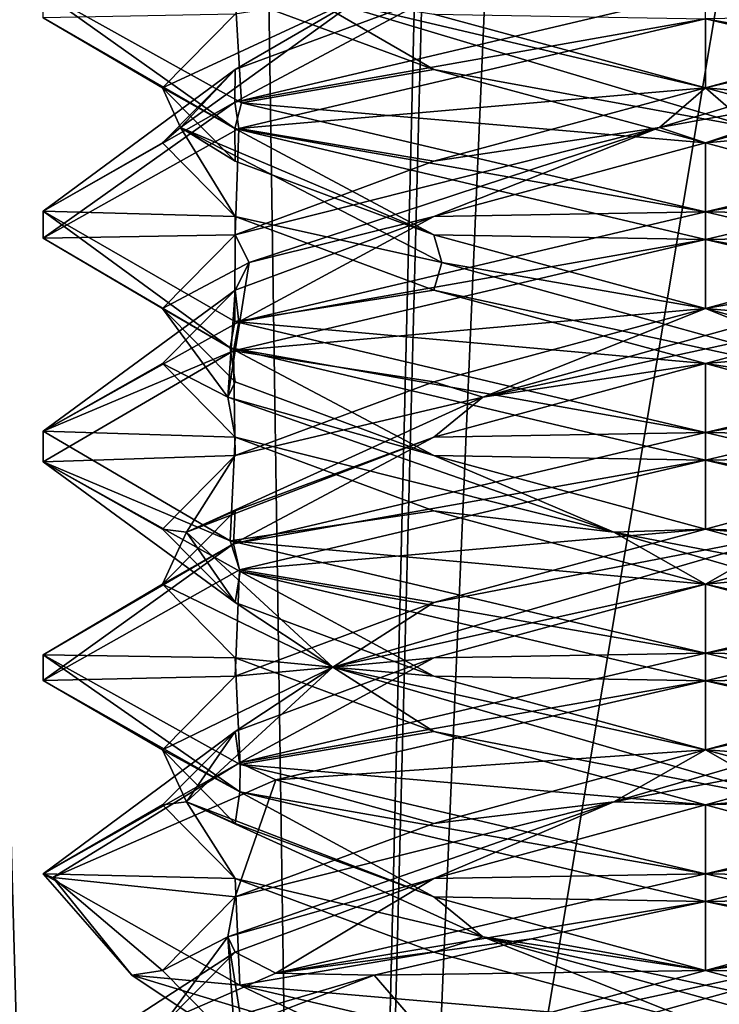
# Model space of a CAD drawing. Header units: millimetres. Extents: x -18.9 to 18.9, y -8.8 to 59.9.
# Tile 68 of 256: x -1.6 to 0, y 2.7 to 4.9. Entities that reach past the tile are written whole.
import ezdxf

# ---------------------------------------------------------------- set-up
doc = ezdxf.new("R2010")
doc.units = ezdxf.units.MM
doc.header["$LTSCALE"] = 65.185185
for name, color, linetype in [('1284', 7, 'CONTINUOUS'), ('1295', 7, 'CONTINUOUS'), ('3133', 7, 'CONTINUOUS'), ('3141', 7, 'CONTINUOUS'), ('3142', 7, 'CONTINUOUS'), ('3143', 7, 'CONTINUOUS'), ('3144', 7, 'CONTINUOUS'), ('3154', 7, 'CONTINUOUS'), ('3155', 7, 'CONTINUOUS'), ('3156', 7, 'CONTINUOUS'), ('3166', 7, 'CONTINUOUS'), ('3167', 7, 'CONTINUOUS'), ('3168', 7, 'CONTINUOUS'), ('3186', 7, 'CONTINUOUS'), ('3187', 7, 'CONTINUOUS'), ('3188', 7, 'CONTINUOUS'), ('3189', 7, 'CONTINUOUS'), ('3288', 7, 'CONTINUOUS')]:
    doc.layers.add(name, color=color, linetype=linetype)

msp = doc.modelspace()

# ---------------------------------------------------------------- linework, layer by layer
at = {"layer": '1284', "color": 7, "linetype": 'Continuous'}
for points in [[(-2.4343, 32.4, -11.818), (-1.3962, 32.4, -10.8154), (-2.2698, -3.5, -11.5768), (-2.4343, 32.4, -11.818)], [(-2.2698, -3.5, -11.5768), (-1.3962, 32.4, -10.8154), (-0.8623, -3.5, -10.5837), (-2.2698, -3.5, -11.5768)], [(-1.3962, 32.4, -10.8154), (0, 32.4, -10.45), (-0.8623, -3.5, -10.5837), (-1.3962, 32.4, -10.8154)], [(0, 32.4, -10.45), (0, 29.7897, -10.45), (-0.8623, -3.5, -10.5837), (0, 32.4, -10.45)], [(0, 29.7897, -10.45), (0.5552, 29.6513, -10.5046), (-0.8623, -3.5, -10.5837), (0, 29.7897, -10.45)], [(-0.8623, -3.5, -10.5837), (0.5552, 29.6513, -10.5046), (0.8623, -3.5, -10.5837), (-0.8623, -3.5, -10.5837)]]:
    msp.add_3dface(points, dxfattribs=at)
at = {"layer": '1295', "color": 7, "linetype": 'Continuous'}
for points in [[(-7.6096, -3.5, 15.6478), (-1.389, -3.5, 17.3445), (-2.2237, 26.4, 17.2571), (-7.6096, -3.5, 15.6478)], [(-1.389, -3.5, 17.3445), (3.603, 26.4, 17.0228), (-2.2237, 26.4, 17.2571), (-1.389, -3.5, 17.3445)], [(-1.389, -3.5, 17.3445), (5.0224, -3.5, 16.6594), (3.603, 26.4, 17.0228), (-1.389, -3.5, 17.3445)]]:
    msp.add_3dface(points, dxfattribs=at)
at = {"layer": '3133', "color": 7, "linetype": 'Continuous'}
for points in [[(-1.0661, 4.6891, -14.3552), (-1.5, 4.9394, -13.2911), (-1.5, 4.9978, -13.3105), (-1.0661, 4.6891, -14.3552)], [(-1.0509, 4.7471, -14.3703), (-1.0661, 4.6891, -14.3552), (-1.5, 4.9978, -13.3105), (-1.0509, 4.7471, -14.3703)], [(0, 5, -11.8), (-1.0661, 4.7484, -12.2448), (0, 4.9375, -11.8), (0, 5, -11.8)], [(0, 4.9375, -11.8), (-1.0661, 4.7484, -12.2448), (-1.0568, 4.6886, -12.2355), (0, 4.9375, -11.8)], [(-1.0661, 4.7484, -12.2448), (-1.5, 4.5019, -13.2911), (-1.4999, 4.4404, -13.2864), (-1.0661, 4.7484, -12.2448)], [(-1.0568, 4.6886, -12.2355), (-1.0661, 4.7484, -12.2448), (-1.4999, 4.4404, -13.2864), (-1.0568, 4.6886, -12.2355)], [(0, 4.5, -14.8), (-1.0661, 4.6891, -14.3552), (-1.0509, 4.7471, -14.3703), (0, 4.5, -14.8)], [(0, 4.4375, -14.8), (-1.0661, 4.6891, -14.3552), (0, 4.5, -14.8), (0, 4.4375, -14.8)], [(-1.5, 4.5019, -13.2911), (-1.0661, 4.2516, -14.3552), (-1.0765, 4.1923, -14.3446), (-1.5, 4.5019, -13.2911)], [(-1.4999, 4.4404, -13.2864), (-1.5, 4.5019, -13.2911), (-1.0765, 4.1923, -14.3446), (-1.4999, 4.4404, -13.2864)], [(0, 4.4375, -11.8), (0, 4.5, -11.8), (-1.0568, 4.2511, -12.2355), (0, 4.4375, -11.8)], [(-1.0684, 4.1852, -12.2471), (0, 4.4375, -11.8), (-1.0568, 4.2511, -12.2355), (-1.0684, 4.1852, -12.2471)], [(-1.4999, 4.0029, -13.2864), (-1.0684, 4.1852, -12.2471), (-1.0568, 4.2511, -12.2355), (-1.4999, 4.0029, -13.2864)], [(-1.0661, 4.2516, -14.3552), (0, 4, -14.8), (-1.0765, 4.1923, -14.3446), (-1.0661, 4.2516, -14.3552)], [(-1.4999, 3.934, -13.3164), (-1.0684, 4.1852, -12.2471), (-1.4999, 4.0029, -13.2864), (-1.4999, 3.934, -13.3164)], [(0, 4, -14.8), (0, 3.9375, -14.8), (-1.0765, 4.1923, -14.3446), (0, 4, -14.8)], [(-1.0765, 3.7548, -14.3446), (-1.4999, 3.934, -13.3164), (-1.4999, 4.0029, -13.2864), (-1.0765, 3.7548, -14.3446)], [(0, 3.9375, -11.8), (0, 4, -11.8), (-1.0684, 3.7477, -12.2471), (0, 3.9375, -11.8)], [(-1.0536, 3.6854, -14.3677), (-1.4999, 3.934, -13.3164), (-1.0765, 3.7548, -14.3446), (-1.0536, 3.6854, -14.3677)], [(-1.0553, 3.6891, -12.234), (0, 3.9375, -11.8), (-1.0684, 3.7477, -12.2471), (-1.0553, 3.6891, -12.234)], [(0, 3.5, -14.8), (-1.0536, 3.6854, -14.3677), (-1.0765, 3.7548, -14.3446), (0, 3.5, -14.8)], [(-1.5, 3.4379, -13.2982), (-1.0553, 3.6891, -12.234), (-1.0684, 3.7477, -12.2471), (-1.5, 3.4379, -13.2982)], [(-1.4999, 3.4965, -13.3164), (-1.5, 3.4379, -13.2982), (-1.0684, 3.7477, -12.2471), (-1.4999, 3.4965, -13.3164)], [(0, 3.4375, -14.8), (-1.0536, 3.6854, -14.3677), (0, 3.5, -14.8), (0, 3.4375, -14.8)], [(-1.0542, 3.1856, -14.3671), (-1.5, 3.4379, -13.2982), (-1.4999, 3.4965, -13.3164), (-1.0542, 3.1856, -14.3671)], [(-1.0536, 3.2479, -14.3677), (-1.0542, 3.1856, -14.3671), (-1.4999, 3.4965, -13.3164), (-1.0536, 3.2479, -14.3677)], [(0, 3.4375, -11.8), (0, 3.5, -11.8), (-1.0553, 3.2516, -12.234), (0, 3.4375, -11.8)], [(-0.9726, 3.2129, -12.1581), (0, 3.4375, -11.8), (-1.0553, 3.2516, -12.234), (-0.9726, 3.2129, -12.1581)], [(-1.5, 3.0004, -13.2982), (-1.4782, 2.9918, -13.0455), (-1.0553, 3.2516, -12.234), (-1.5, 3.0004, -13.2982)], [(-1.4782, 2.9918, -13.0455), (-0.9726, 3.2129, -12.1581), (-1.0553, 3.2516, -12.234), (-1.4782, 2.9918, -13.0455)], [(0, 3, -14.8), (-1.0542, 3.1856, -14.3671), (-1.0536, 3.2479, -14.3677), (0, 3, -14.8)], [(0, 2.9375, -14.8), (-1.0542, 3.1856, -14.3671), (0, 3, -14.8), (0, 2.9375, -14.8)], [(-1.299, 2.7708, -14.05), (-1.4782, 2.9918, -13.0455), (-1.5, 3.0004, -13.2982), (-1.299, 2.7708, -14.05)], [(-1.0542, 2.7481, -14.3671), (-1.299, 2.7708, -14.05), (-1.5, 3.0004, -13.2982), (-1.0542, 2.7481, -14.3671)], [(0, 3, -11.8), (-0.9726, 2.7754, -12.1581), (0, 2.9375, -11.8), (0, 3, -11.8)], [(0, 2.9375, -11.8), (-0.9726, 2.7754, -12.1581), (-0.3936, 2.853, -11.8526), (0, 2.9375, -11.8)], [(-0.3936, 2.853, -11.8526), (-0.9726, 2.7754, -12.1581), (-0.75, 2.7708, -12.001), (-0.3936, 2.853, -11.8526)], [(-0.75, 2.7708, -12.001), (-1.4782, 2.5543, -13.0455), (-1.4797, 2.4899, -13.0542), (-0.75, 2.7708, -12.001)], [(-0.9726, 2.7754, -12.1581), (-1.4782, 2.5543, -13.0455), (-0.75, 2.7708, -12.001), (-0.9726, 2.7754, -12.1581)], [(-0.7567, 2.6058, -14.5952), (-1.299, 2.7708, -14.05), (-1.0542, 2.7481, -14.3671), (-0.7567, 2.6058, -14.5952)], [(0, 2.5, -14.8), (-0.7567, 2.6058, -14.5952), (-1.0542, 2.7481, -14.3671), (0, 2.5, -14.8)]]:
    msp.add_3dface(points, dxfattribs=at)
at = {"layer": '3141', "color": 7, "linetype": 'Continuous'}
msp.add_3dface([(-1.299, 2.7708, -14.05), (-0.7567, 2.6058, -14.5952), (-1.0647, 2.6146, -13.9147), (-1.299, 2.7708, -14.05)], dxfattribs=at)
at = {"layer": '3142', "color": 7, "linetype": 'Continuous'}
for points in [[(-1.0661, 4.7484, -12.2448), (0, 5, -11.8), (-0.6147, 4.9896, -12.2353), (-1.0661, 4.7484, -12.2448)], [(-1.0647, 4.8229, -12.6853), (-1.0661, 4.7484, -12.2448), (-0.6147, 4.9896, -12.2353), (-1.0647, 4.8229, -12.6853)], [(-1.5, 4.5019, -13.2911), (-1.0661, 4.7484, -12.2448), (-1.0647, 4.8229, -12.6853), (-1.5, 4.5019, -13.2911)], [(-1.2294, 4.6562, -13.3), (-1.5, 4.5019, -13.2911), (-1.0647, 4.8229, -12.6853), (-1.2294, 4.6562, -13.3)], [(-1.0647, 4.4896, -13.9147), (-1.5, 4.5019, -13.2911), (-1.2294, 4.6562, -13.3), (-1.0647, 4.4896, -13.9147)], [(-1.0661, 4.2516, -14.3552), (-1.5, 4.5019, -13.2911), (-1.0647, 4.4896, -13.9147), (-1.0661, 4.2516, -14.3552)], [(-0.6147, 4.3229, -14.3647), (-1.0661, 4.2516, -14.3552), (-1.0647, 4.4896, -13.9147), (-0.6147, 4.3229, -14.3647)], [(0, 4.1562, -14.5294), (-1.0661, 4.2516, -14.3552), (-0.6147, 4.3229, -14.3647), (0, 4.1562, -14.5294)], [(0, 4, -14.8), (-1.0661, 4.2516, -14.3552), (0, 4.1562, -14.5294), (0, 4, -14.8)], [(0.6147, 3.9896, -14.3647), (0, 4, -14.8), (0, 4.1562, -14.5294), (0.6147, 3.9896, -14.3647)], [(1.0538, 3.752, -14.3675), (0, 4, -14.8), (0.6147, 3.9896, -14.3647), (1.0538, 3.752, -14.3675)], [(0, 3.1562, -12.0706), (1.0541, 3.248, -12.2329), (0.6147, 3.3229, -12.2353), (0, 3.1562, -12.0706)], [(0, 3, -11.8), (1.0541, 3.248, -12.2329), (0, 3.1562, -12.0706), (0, 3, -11.8)], [(-0.6147, 2.9896, -12.2353), (0, 3, -11.8), (0, 3.1562, -12.0706), (-0.6147, 2.9896, -12.2353)], [(-1.0647, 2.8229, -12.6853), (-0.9726, 2.7754, -12.1581), (-0.6147, 2.9896, -12.2353), (-1.0647, 2.8229, -12.6853)], [(-0.9726, 2.7754, -12.1581), (0, 3, -11.8), (-0.6147, 2.9896, -12.2353), (-0.9726, 2.7754, -12.1581)], [(-1.4782, 2.5543, -13.0455), (-0.9726, 2.7754, -12.1581), (-1.0647, 2.8229, -12.6853), (-1.4782, 2.5543, -13.0455)], [(-1.2294, 2.6562, -13.3), (-1.4782, 2.5543, -13.0455), (-1.0647, 2.8229, -12.6853), (-1.2294, 2.6562, -13.3)]]:
    msp.add_3dface(points, dxfattribs=at)
at = {"layer": '3143', "color": 7, "linetype": 'Continuous'}
for points in [[(-1.1887, 4.691, -13.404), (-0.767, 4.9965, -12.3859), (-1.2294, 4.7812, -13.3), (-1.1887, 4.691, -13.404)], [(-1.2294, 4.7812, -13.3), (-0.767, 4.9965, -12.3859), (-1.0647, 4.9479, -12.6853), (-1.2294, 4.7812, -13.3)], [(-1.1887, 4.691, -13.404), (-1.0647, 4.8229, -12.6853), (-0.767, 4.9965, -12.3859), (-1.1887, 4.691, -13.404)], [(-1.0647, 4.8229, -12.6853), (-0.6147, 4.9896, -12.2353), (-0.767, 4.9965, -12.3859), (-1.0647, 4.8229, -12.6853)], [(-1.2294, 4.6562, -13.3), (-1.0647, 4.8229, -12.6853), (-1.1887, 4.691, -13.404), (-1.2294, 4.6562, -13.3)], [(-1.0647, 4.6146, -13.9147), (-1.1887, 4.691, -13.404), (-1.2294, 4.7812, -13.3), (-1.0647, 4.6146, -13.9147)], [(-1.0647, 4.4896, -13.9147), (-1.2294, 4.6562, -13.3), (-1.1887, 4.691, -13.404), (-1.0647, 4.4896, -13.9147)], [(-0.5966, 4.3854, -14.3334), (-1.0647, 4.4896, -13.9147), (-1.1887, 4.691, -13.404), (-0.5966, 4.3854, -14.3334)], [(-0.5966, 4.3854, -14.3334), (-1.1887, 4.691, -13.404), (-0.6147, 4.4479, -14.3647), (-0.5966, 4.3854, -14.3334)], [(-0.6147, 4.4479, -14.3647), (-1.1887, 4.691, -13.404), (-1.0647, 4.6146, -13.9147), (-0.6147, 4.4479, -14.3647)], [(-0.6147, 4.3229, -14.3647), (-1.0647, 4.4896, -13.9147), (-0.5966, 4.3854, -14.3334), (-0.6147, 4.3229, -14.3647)], [(0, 4.2812, -14.5294), (-0.5966, 4.3854, -14.3334), (-0.6147, 4.4479, -14.3647), (0, 4.2812, -14.5294)], [(0.5043, 4.0799, -14.3815), (-0.6147, 4.3229, -14.3647), (-0.5966, 4.3854, -14.3334), (0.5043, 4.0799, -14.3815)], [(0.5043, 4.0799, -14.3815), (-0.5966, 4.3854, -14.3334), (0, 4.2812, -14.5294), (0.5043, 4.0799, -14.3815)], [(0, 4.1562, -14.5294), (-0.6147, 4.3229, -14.3647), (0.5043, 4.0799, -14.3815), (0, 4.1562, -14.5294)], [(0.6147, 4.1146, -14.3647), (0.5043, 4.0799, -14.3815), (0, 4.2812, -14.5294), (0.6147, 4.1146, -14.3647)], [(0.6147, 3.9896, -14.3647), (0, 4.1562, -14.5294), (0.5043, 4.0799, -14.3815), (0.6147, 3.9896, -14.3647)], [(-0.2072, 3.1632, -12.1248), (0.6147, 3.3229, -12.2353), (0.8438, 3.4688, -12.4562), (-0.2072, 3.1632, -12.1248)], [(-0.2072, 3.1632, -12.1248), (0.8438, 3.4688, -12.4562), (0, 3.2812, -12.0706), (-0.2072, 3.1632, -12.1248)], [(0, 3.2812, -12.0706), (0.8438, 3.4688, -12.4562), (0.6147, 3.4479, -12.2353), (0, 3.2812, -12.0706)], [(0, 3.1562, -12.0706), (0.6147, 3.3229, -12.2353), (-0.2072, 3.1632, -12.1248), (0, 3.1562, -12.0706)], [(-0.6147, 3.1146, -12.2353), (-0.2072, 3.1632, -12.1248), (0, 3.2812, -12.0706), (-0.6147, 3.1146, -12.2353)], [(-1.0815, 2.8576, -12.7957), (-0.6147, 2.9896, -12.2353), (-0.2072, 3.1632, -12.1248), (-1.0815, 2.8576, -12.7957)], [(-1.0815, 2.8576, -12.7957), (-0.2072, 3.1632, -12.1248), (-1.0647, 2.9479, -12.6853), (-1.0815, 2.8576, -12.7957)], [(-1.0647, 2.9479, -12.6853), (-0.2072, 3.1632, -12.1248), (-0.6147, 3.1146, -12.2353), (-1.0647, 2.9479, -12.6853)], [(-0.6147, 2.9896, -12.2353), (0, 3.1562, -12.0706), (-0.2072, 3.1632, -12.1248), (-0.6147, 2.9896, -12.2353)], [(-1.0647, 2.8229, -12.6853), (-0.6147, 2.9896, -12.2353), (-1.0815, 2.8576, -12.7957), (-1.0647, 2.8229, -12.6853)], [(-1.2294, 2.7812, -13.3), (-1.0815, 2.8576, -12.7957), (-1.0647, 2.9479, -12.6853), (-1.2294, 2.7812, -13.3)], [(-1.0334, 2.5521, -13.8966), (-1.2294, 2.6562, -13.3), (-1.0815, 2.8576, -12.7957), (-1.0334, 2.5521, -13.8966)], [(-1.0647, 2.6146, -13.9147), (-1.0815, 2.8576, -12.7957), (-1.2294, 2.7812, -13.3), (-1.0647, 2.6146, -13.9147)], [(-1.2294, 2.6562, -13.3), (-1.0647, 2.8229, -12.6853), (-1.0815, 2.8576, -12.7957), (-1.2294, 2.6562, -13.3)], [(-1.0647, 2.6146, -13.9147), (-1.0334, 2.5521, -13.8966), (-1.0815, 2.8576, -12.7957), (-1.0647, 2.6146, -13.9147)]]:
    msp.add_3dface(points, dxfattribs=at)
at = {"layer": '3144', "color": 7, "linetype": 'Continuous'}
for points in [[(-1.5, 4.9394, -13.2911), (-1.2294, 4.7812, -13.3), (-1.0647, 4.9479, -12.6853), (-1.5, 4.9394, -13.2911)], [(-1.5, 4.9394, -13.2911), (-1.0661, 4.6891, -14.3552), (-1.2294, 4.7812, -13.3), (-1.5, 4.9394, -13.2911)], [(-1.0661, 4.6891, -14.3552), (-1.0647, 4.6146, -13.9147), (-1.2294, 4.7812, -13.3), (-1.0661, 4.6891, -14.3552)], [(-1.0661, 4.6891, -14.3552), (0, 4.4375, -14.8), (-0.6147, 4.4479, -14.3647), (-1.0661, 4.6891, -14.3552)], [(-1.0661, 4.6891, -14.3552), (-0.6147, 4.4479, -14.3647), (-1.0647, 4.6146, -13.9147), (-1.0661, 4.6891, -14.3552)], [(0, 4.4375, -14.8), (0, 4.2812, -14.5294), (-0.6147, 4.4479, -14.3647), (0, 4.4375, -14.8)], [(0, 4.2812, -14.5294), (0, 4.4375, -14.8), (1.0538, 4.1895, -14.3675), (0, 4.2812, -14.5294)], [(0.6147, 4.1146, -14.3647), (0, 4.2812, -14.5294), (1.0538, 4.1895, -14.3675), (0.6147, 4.1146, -14.3647)], [(0, 3.4375, -11.8), (0.6147, 3.4479, -12.2353), (1.0541, 3.6855, -12.2329), (0, 3.4375, -11.8)], [(0, 3.4375, -11.8), (-0.9726, 3.2129, -12.1581), (0, 3.2812, -12.0706), (0, 3.4375, -11.8)], [(0, 3.4375, -11.8), (0, 3.2812, -12.0706), (0.6147, 3.4479, -12.2353), (0, 3.4375, -11.8)], [(-0.9726, 3.2129, -12.1581), (-0.6147, 3.1146, -12.2353), (0, 3.2812, -12.0706), (-0.9726, 3.2129, -12.1581)], [(-0.9726, 3.2129, -12.1581), (-1.4782, 2.9918, -13.0455), (-1.0647, 2.9479, -12.6853), (-0.9726, 3.2129, -12.1581)], [(-0.9726, 3.2129, -12.1581), (-1.0647, 2.9479, -12.6853), (-0.6147, 3.1146, -12.2353), (-0.9726, 3.2129, -12.1581)], [(-1.4782, 2.9918, -13.0455), (-1.299, 2.7708, -14.05), (-1.2294, 2.7812, -13.3), (-1.4782, 2.9918, -13.0455)], [(-1.4782, 2.9918, -13.0455), (-1.2294, 2.7812, -13.3), (-1.0647, 2.9479, -12.6853), (-1.4782, 2.9918, -13.0455)], [(-1.299, 2.7708, -14.05), (-1.0647, 2.6146, -13.9147), (-1.2294, 2.7812, -13.3), (-1.299, 2.7708, -14.05)]]:
    msp.add_3dface(points, dxfattribs=at)
at = {"layer": '3154', "color": 7, "linetype": 'Continuous'}
for points in [[(-1.0509, 4.7471, -14.3703), (-1.5, 4.9978, -13.3105), (-1.0647, 4.9896, -13.9147), (-1.0509, 4.7471, -14.3703)], [(-0.6147, 4.8229, -14.3647), (-1.0509, 4.7471, -14.3703), (-1.0647, 4.9896, -13.9147), (-0.6147, 4.8229, -14.3647)], [(0, 4.6562, -14.5294), (-1.0509, 4.7471, -14.3703), (-0.6147, 4.8229, -14.3647), (0, 4.6562, -14.5294)], [(0, 4.5, -14.8), (-1.0509, 4.7471, -14.3703), (0, 4.6562, -14.5294), (0, 4.5, -14.8)], [(0.6147, 4.4896, -14.3647), (0, 4.5, -14.8), (0, 4.6562, -14.5294), (0.6147, 4.4896, -14.3647)], [(0, 4.5, -14.8), (0.6147, 4.4896, -14.3647), (1.0655, 4.2486, -14.3558), (0, 4.5, -14.8)], [(0.6147, 3.8229, -12.2353), (0, 3.6562, -12.0706), (1.0652, 3.7514, -12.2439), (0.6147, 3.8229, -12.2353)], [(0, 3.6562, -12.0706), (0, 3.5, -11.8), (1.0652, 3.7514, -12.2439), (0, 3.6562, -12.0706)], [(-0.6147, 3.4896, -12.2353), (0, 3.5, -11.8), (0, 3.6562, -12.0706), (-0.6147, 3.4896, -12.2353)], [(-1.0647, 3.3229, -12.6853), (-1.0553, 3.2516, -12.234), (-0.6147, 3.4896, -12.2353), (-1.0647, 3.3229, -12.6853)], [(-1.0553, 3.2516, -12.234), (0, 3.5, -11.8), (-0.6147, 3.4896, -12.2353), (-1.0553, 3.2516, -12.234)], [(-1.5, 3.0004, -13.2982), (-1.0553, 3.2516, -12.234), (-1.0647, 3.3229, -12.6853), (-1.5, 3.0004, -13.2982)], [(-1.2294, 3.1562, -13.3), (-1.5, 3.0004, -13.2982), (-1.0647, 3.3229, -12.6853), (-1.2294, 3.1562, -13.3)], [(-1.0647, 2.9896, -13.9147), (-1.5, 3.0004, -13.2982), (-1.2294, 3.1562, -13.3), (-1.0647, 2.9896, -13.9147)], [(-1.0542, 2.7481, -14.3671), (-1.5, 3.0004, -13.2982), (-1.0647, 2.9896, -13.9147), (-1.0542, 2.7481, -14.3671)], [(-0.6147, 2.8229, -14.3647), (-1.0542, 2.7481, -14.3671), (-1.0647, 2.9896, -13.9147), (-0.6147, 2.8229, -14.3647)], [(0, 2.6562, -14.5294), (-1.0542, 2.7481, -14.3671), (-0.6147, 2.8229, -14.3647), (0, 2.6562, -14.5294)], [(0, 2.5, -14.8), (-1.0542, 2.7481, -14.3671), (0, 2.6562, -14.5294), (0, 2.5, -14.8)]]:
    msp.add_3dface(points, dxfattribs=at)
at = {"layer": '3155', "color": 7, "linetype": 'Continuous'}
for points in [[(-0.6147, 4.8229, -14.3647), (-1.0647, 4.9896, -13.9147), (-0.9141, 4.9965, -14.067), (-0.6147, 4.8229, -14.3647)], [(0.104, 4.691, -14.4887), (-0.6147, 4.8229, -14.3647), (-0.9141, 4.9965, -14.067), (0.104, 4.691, -14.4887)], [(0.104, 4.691, -14.4887), (-0.9141, 4.9965, -14.067), (0, 4.7812, -14.5294), (0.104, 4.691, -14.4887)], [(0, 4.7812, -14.5294), (-0.9141, 4.9965, -14.067), (-0.6147, 4.9479, -14.3647), (0, 4.7812, -14.5294)], [(0, 4.6562, -14.5294), (-0.6147, 4.8229, -14.3647), (0.104, 4.691, -14.4887), (0, 4.6562, -14.5294)], [(0.6147, 4.6146, -14.3647), (0.104, 4.691, -14.4887), (0, 4.7812, -14.5294), (0.6147, 4.6146, -14.3647)], [(0.6147, 4.4896, -14.3647), (0, 4.6562, -14.5294), (0.104, 4.691, -14.4887), (0.6147, 4.4896, -14.3647)], [(0, 3.7812, -12.0706), (0.2072, 3.7743, -12.1248), (0.6147, 3.9479, -12.2353), (0, 3.7812, -12.0706)], [(0, 3.6562, -12.0706), (0.6147, 3.8229, -12.2353), (0.2072, 3.7743, -12.1248), (0, 3.6562, -12.0706)], [(-0.8438, 3.4688, -12.4562), (0, 3.6562, -12.0706), (0.2072, 3.7743, -12.1248), (-0.8438, 3.4688, -12.4562)], [(-0.8438, 3.4688, -12.4562), (0.2072, 3.7743, -12.1248), (-0.6147, 3.6146, -12.2353), (-0.8438, 3.4688, -12.4562)], [(-0.6147, 3.6146, -12.2353), (0.2072, 3.7743, -12.1248), (0, 3.7812, -12.0706), (-0.6147, 3.6146, -12.2353)], [(-0.6147, 3.4896, -12.2353), (0, 3.6562, -12.0706), (-0.8438, 3.4688, -12.4562), (-0.6147, 3.4896, -12.2353)], [(-1.0647, 3.4479, -12.6853), (-0.8438, 3.4688, -12.4562), (-0.6147, 3.6146, -12.2353), (-1.0647, 3.4479, -12.6853)], [(-1.0647, 3.3229, -12.6853), (-0.6147, 3.4896, -12.2353), (-0.8438, 3.4688, -12.4562), (-1.0647, 3.3229, -12.6853)], [(-1.1752, 3.1632, -13.5072), (-0.8438, 3.4688, -12.4562), (-1.2294, 3.2812, -13.3), (-1.1752, 3.1632, -13.5072)], [(-1.2294, 3.2812, -13.3), (-0.8438, 3.4688, -12.4562), (-1.0647, 3.4479, -12.6853), (-1.2294, 3.2812, -13.3)], [(-1.1752, 3.1632, -13.5072), (-1.0647, 3.3229, -12.6853), (-0.8438, 3.4688, -12.4562), (-1.1752, 3.1632, -13.5072)], [(-1.2294, 3.1562, -13.3), (-1.0647, 3.3229, -12.6853), (-1.1752, 3.1632, -13.5072), (-1.2294, 3.1562, -13.3)], [(-1.0647, 3.1146, -13.9147), (-1.1752, 3.1632, -13.5072), (-1.2294, 3.2812, -13.3), (-1.0647, 3.1146, -13.9147)], [(-1.0647, 2.9896, -13.9147), (-1.2294, 3.1562, -13.3), (-1.1752, 3.1632, -13.5072), (-1.0647, 2.9896, -13.9147)], [(-0.5043, 2.8576, -14.3815), (-1.0647, 2.9896, -13.9147), (-1.1752, 3.1632, -13.5072), (-0.5043, 2.8576, -14.3815)], [(-0.5043, 2.8576, -14.3815), (-1.1752, 3.1632, -13.5072), (-0.6147, 2.9479, -14.3647), (-0.5043, 2.8576, -14.3815)], [(-0.6147, 2.9479, -14.3647), (-1.1752, 3.1632, -13.5072), (-1.0647, 3.1146, -13.9147), (-0.6147, 2.9479, -14.3647)], [(-0.6147, 2.8229, -14.3647), (-1.0647, 2.9896, -13.9147), (-0.5043, 2.8576, -14.3815), (-0.6147, 2.8229, -14.3647)], [(0, 2.7812, -14.5294), (-0.5043, 2.8576, -14.3815), (-0.6147, 2.9479, -14.3647), (0, 2.7812, -14.5294)], [(0, 2.6562, -14.5294), (-0.6147, 2.8229, -14.3647), (-0.5043, 2.8576, -14.3815), (0, 2.6562, -14.5294)], [(0.6147, 2.6146, -14.3647), (0.5966, 2.5521, -14.3334), (-0.5043, 2.8576, -14.3815), (0.6147, 2.6146, -14.3647)], [(0.5966, 2.5521, -14.3334), (0, 2.6562, -14.5294), (-0.5043, 2.8576, -14.3815), (0.5966, 2.5521, -14.3334)], [(0.6147, 2.6146, -14.3647), (-0.5043, 2.8576, -14.3815), (0, 2.7812, -14.5294), (0.6147, 2.6146, -14.3647)]]:
    msp.add_3dface(points, dxfattribs=at)
at = {"layer": '3156', "color": 7, "linetype": 'Continuous'}
for points in [[(0, 4.9375, -14.8), (0, 4.7812, -14.5294), (-0.6147, 4.9479, -14.3647), (0, 4.9375, -14.8)], [(0, 4.7812, -14.5294), (0, 4.9375, -14.8), (1.0656, 4.686, -14.3557), (0, 4.7812, -14.5294)], [(0.6147, 4.6146, -14.3647), (0, 4.7812, -14.5294), (1.0656, 4.686, -14.3557), (0.6147, 4.6146, -14.3647)], [(0, 3.9375, -11.8), (0.6147, 3.9479, -12.2353), (1.0652, 4.1889, -12.2439), (0, 3.9375, -11.8)], [(0, 3.9375, -11.8), (-1.0553, 3.6891, -12.234), (0, 3.7812, -12.0706), (0, 3.9375, -11.8)], [(0, 3.9375, -11.8), (0, 3.7812, -12.0706), (0.6147, 3.9479, -12.2353), (0, 3.9375, -11.8)], [(-1.0553, 3.6891, -12.234), (-0.6147, 3.6146, -12.2353), (0, 3.7812, -12.0706), (-1.0553, 3.6891, -12.234)], [(-1.0553, 3.6891, -12.234), (-1.5, 3.4379, -13.2982), (-1.0647, 3.4479, -12.6853), (-1.0553, 3.6891, -12.234)], [(-1.0553, 3.6891, -12.234), (-1.0647, 3.4479, -12.6853), (-0.6147, 3.6146, -12.2353), (-1.0553, 3.6891, -12.234)], [(-1.5, 3.4379, -13.2982), (-1.2294, 3.2812, -13.3), (-1.0647, 3.4479, -12.6853), (-1.5, 3.4379, -13.2982)], [(-1.5, 3.4379, -13.2982), (-1.0542, 3.1856, -14.3671), (-1.2294, 3.2812, -13.3), (-1.5, 3.4379, -13.2982)], [(-1.0542, 3.1856, -14.3671), (-1.0647, 3.1146, -13.9147), (-1.2294, 3.2812, -13.3), (-1.0542, 3.1856, -14.3671)], [(-1.0542, 3.1856, -14.3671), (-0.6147, 2.9479, -14.3647), (-1.0647, 3.1146, -13.9147), (-1.0542, 3.1856, -14.3671)], [(-1.0542, 3.1856, -14.3671), (0, 2.9375, -14.8), (-0.6147, 2.9479, -14.3647), (-1.0542, 3.1856, -14.3671)], [(0, 2.9375, -14.8), (0, 2.7812, -14.5294), (-0.6147, 2.9479, -14.3647), (0, 2.9375, -14.8)], [(0, 2.7812, -14.5294), (0, 2.9375, -14.8), (0.3882, 2.8542, -14.7489), (0, 2.7812, -14.5294)], [(0.75, 2.7708, -14.599), (0, 2.7812, -14.5294), (0.3882, 2.8542, -14.7489), (0.75, 2.7708, -14.599)], [(0.75, 2.7708, -14.599), (0.6147, 2.6146, -14.3647), (0, 2.7812, -14.5294), (0.75, 2.7708, -14.599)]]:
    msp.add_3dface(points, dxfattribs=at)
at = {"layer": '3166', "color": 7, "linetype": 'Continuous'}
for points in [[(1.0774, 4.7449, -14.3436), (0, 5, -14.8), (0.6147, 4.9896, -14.3647), (1.0774, 4.7449, -14.3436)], [(0, 4.1562, -12.0706), (1.0543, 4.2481, -12.233), (0.6147, 4.3229, -12.2353), (0, 4.1562, -12.0706)], [(0, 4, -11.8), (1.0543, 4.2481, -12.233), (0, 4.1562, -12.0706), (0, 4, -11.8)], [(-0.6147, 3.9896, -12.2353), (0, 4, -11.8), (0, 4.1562, -12.0706), (-0.6147, 3.9896, -12.2353)], [(-1.0684, 3.7477, -12.2471), (0, 4, -11.8), (-0.6147, 3.9896, -12.2353), (-1.0684, 3.7477, -12.2471)], [(-1.0647, 3.8229, -12.6853), (-1.0684, 3.7477, -12.2471), (-0.6147, 3.9896, -12.2353), (-1.0647, 3.8229, -12.6853)], [(-1.2294, 3.6562, -13.3), (-1.0684, 3.7477, -12.2471), (-1.0647, 3.8229, -12.6853), (-1.2294, 3.6562, -13.3)], [(-1.4999, 3.4965, -13.3164), (-1.0684, 3.7477, -12.2471), (-1.2294, 3.6562, -13.3), (-1.4999, 3.4965, -13.3164)], [(-1.0647, 3.4896, -13.9147), (-1.4999, 3.4965, -13.3164), (-1.2294, 3.6562, -13.3), (-1.0647, 3.4896, -13.9147)], [(-1.0536, 3.2479, -14.3677), (-1.4999, 3.4965, -13.3164), (-1.0647, 3.4896, -13.9147), (-1.0536, 3.2479, -14.3677)], [(-0.6147, 3.3229, -14.3647), (-1.0536, 3.2479, -14.3677), (-1.0647, 3.4896, -13.9147), (-0.6147, 3.3229, -14.3647)], [(0, 3.1562, -14.5294), (-1.0536, 3.2479, -14.3677), (-0.6147, 3.3229, -14.3647), (0, 3.1562, -14.5294)], [(0, 3, -14.8), (-1.0536, 3.2479, -14.3677), (0, 3.1562, -14.5294), (0, 3, -14.8)], [(0.6147, 2.9896, -14.3647), (0, 3, -14.8), (0, 3.1562, -14.5294), (0.6147, 2.9896, -14.3647)], [(0.9721, 2.7756, -14.4424), (0, 3, -14.8), (0.6147, 2.9896, -14.3647), (0.9721, 2.7756, -14.4424)]]:
    msp.add_3dface(points, dxfattribs=at)
at = {"layer": '3167', "color": 7, "linetype": 'Continuous'}
for points in [[(0, 4.2812, -12.0706), (0.5966, 4.3854, -12.2666), (0.6147, 4.4479, -12.2353), (0, 4.2812, -12.0706)], [(-0.5043, 4.0799, -12.2185), (0.6147, 4.3229, -12.2353), (0.5966, 4.3854, -12.2666), (-0.5043, 4.0799, -12.2185)], [(-0.5043, 4.0799, -12.2185), (0.5966, 4.3854, -12.2666), (0, 4.2812, -12.0706), (-0.5043, 4.0799, -12.2185)], [(0, 4.1562, -12.0706), (0.6147, 4.3229, -12.2353), (-0.5043, 4.0799, -12.2185), (0, 4.1562, -12.0706)], [(-0.6147, 4.1146, -12.2353), (-0.5043, 4.0799, -12.2185), (0, 4.2812, -12.0706), (-0.6147, 4.1146, -12.2353)], [(-0.6147, 3.9896, -12.2353), (0, 4.1562, -12.0706), (-0.5043, 4.0799, -12.2185), (-0.6147, 3.9896, -12.2353)], [(-1.0647, 3.9479, -12.6853), (-0.5043, 4.0799, -12.2185), (-0.6147, 4.1146, -12.2353), (-1.0647, 3.9479, -12.6853)], [(-1.1752, 3.7743, -13.0928), (-0.6147, 3.9896, -12.2353), (-0.5043, 4.0799, -12.2185), (-1.1752, 3.7743, -13.0928)], [(-1.1752, 3.7743, -13.0928), (-0.5043, 4.0799, -12.2185), (-1.0647, 3.9479, -12.6853), (-1.1752, 3.7743, -13.0928)], [(-1.0647, 3.8229, -12.6853), (-0.6147, 3.9896, -12.2353), (-1.1752, 3.7743, -13.0928), (-1.0647, 3.8229, -12.6853)], [(-1.2294, 3.7812, -13.3), (-1.1752, 3.7743, -13.0928), (-1.0647, 3.9479, -12.6853), (-1.2294, 3.7812, -13.3)], [(-1.2294, 3.6562, -13.3), (-1.0647, 3.8229, -12.6853), (-1.1752, 3.7743, -13.0928), (-1.2294, 3.6562, -13.3)], [(-1.0647, 3.6146, -13.9147), (-1.1752, 3.7743, -13.0928), (-1.2294, 3.7812, -13.3), (-1.0647, 3.6146, -13.9147)], [(-0.8438, 3.4688, -14.1438), (-1.2294, 3.6562, -13.3), (-1.1752, 3.7743, -13.0928), (-0.8438, 3.4688, -14.1438)], [(-0.8438, 3.4688, -14.1438), (-1.1752, 3.7743, -13.0928), (-1.0647, 3.6146, -13.9147), (-0.8438, 3.4688, -14.1438)], [(-1.0647, 3.4896, -13.9147), (-1.2294, 3.6562, -13.3), (-0.8438, 3.4688, -14.1438), (-1.0647, 3.4896, -13.9147)], [(-0.6147, 3.4479, -14.3647), (-0.8438, 3.4688, -14.1438), (-1.0647, 3.6146, -13.9147), (-0.6147, 3.4479, -14.3647)], [(-0.6147, 3.3229, -14.3647), (-1.0647, 3.4896, -13.9147), (-0.8438, 3.4688, -14.1438), (-0.6147, 3.3229, -14.3647)], [(0.2072, 3.1632, -14.4752), (-0.6147, 3.3229, -14.3647), (-0.8438, 3.4688, -14.1438), (0.2072, 3.1632, -14.4752)], [(0.2072, 3.1632, -14.4752), (-0.8438, 3.4688, -14.1438), (0, 3.2812, -14.5294), (0.2072, 3.1632, -14.4752)], [(0, 3.2812, -14.5294), (-0.8438, 3.4688, -14.1438), (-0.6147, 3.4479, -14.3647), (0, 3.2812, -14.5294)], [(0, 3.1562, -14.5294), (-0.6147, 3.3229, -14.3647), (0.2072, 3.1632, -14.4752), (0, 3.1562, -14.5294)], [(0.6147, 3.1146, -14.3647), (0.2072, 3.1632, -14.4752), (0, 3.2812, -14.5294), (0.6147, 3.1146, -14.3647)], [(0.6147, 2.9896, -14.3647), (0, 3.1562, -14.5294), (0.2072, 3.1632, -14.4752), (0.6147, 2.9896, -14.3647)]]:
    msp.add_3dface(points, dxfattribs=at)
at = {"layer": '3168', "color": 7, "linetype": 'Continuous'}
for points in [[(0, 4.4375, -11.8), (0.6147, 4.4479, -12.2353), (1.0543, 4.6856, -12.233), (0, 4.4375, -11.8)], [(0, 4.4375, -11.8), (0, 4.2812, -12.0706), (0.6147, 4.4479, -12.2353), (0, 4.4375, -11.8)], [(0, 4.4375, -11.8), (-1.0684, 4.1852, -12.2471), (0, 4.2812, -12.0706), (0, 4.4375, -11.8)], [(-1.0684, 4.1852, -12.2471), (-0.6147, 4.1146, -12.2353), (0, 4.2812, -12.0706), (-1.0684, 4.1852, -12.2471)], [(-1.0684, 4.1852, -12.2471), (-1.4999, 3.934, -13.3164), (-1.0647, 3.9479, -12.6853), (-1.0684, 4.1852, -12.2471)], [(-1.0684, 4.1852, -12.2471), (-1.0647, 3.9479, -12.6853), (-0.6147, 4.1146, -12.2353), (-1.0684, 4.1852, -12.2471)], [(-1.4999, 3.934, -13.3164), (-1.2294, 3.7812, -13.3), (-1.0647, 3.9479, -12.6853), (-1.4999, 3.934, -13.3164)], [(-1.4999, 3.934, -13.3164), (-1.0536, 3.6854, -14.3677), (-1.0647, 3.6146, -13.9147), (-1.4999, 3.934, -13.3164)], [(-1.4999, 3.934, -13.3164), (-1.0647, 3.6146, -13.9147), (-1.2294, 3.7812, -13.3), (-1.4999, 3.934, -13.3164)], [(-1.0536, 3.6854, -14.3677), (-0.6147, 3.4479, -14.3647), (-1.0647, 3.6146, -13.9147), (-1.0536, 3.6854, -14.3677)], [(-1.0536, 3.6854, -14.3677), (0, 3.4375, -14.8), (-0.6147, 3.4479, -14.3647), (-1.0536, 3.6854, -14.3677)], [(0, 3.4375, -14.8), (0, 3.2812, -14.5294), (-0.6147, 3.4479, -14.3647), (0, 3.4375, -14.8)], [(0, 3.2812, -14.5294), (0, 3.4375, -14.8), (0.9721, 3.2131, -14.4424), (0, 3.2812, -14.5294)], [(0.6147, 3.1146, -14.3647), (0, 3.2812, -14.5294), (0.9721, 3.2131, -14.4424), (0.6147, 3.1146, -14.3647)]]:
    msp.add_3dface(points, dxfattribs=at)
at = {"layer": '3186', "color": 7, "linetype": 'Continuous'}
msp.add_3dface([(-0.75, 2.7708, -12.001), (-1.4797, 2.4899, -13.0542), (-0.6147, 2.6146, -12.2353), (-0.75, 2.7708, -12.001)], dxfattribs=at)
at = {"layer": '3187', "color": 7, "linetype": 'Continuous'}
for points in [[(0.6147, 4.8229, -12.2353), (0, 4.6562, -12.0706), (1.0639, 4.751, -12.2426), (0.6147, 4.8229, -12.2353)], [(0, 4.6562, -12.0706), (0, 4.5, -11.8), (1.0639, 4.751, -12.2426), (0, 4.6562, -12.0706)], [(-0.6147, 4.4896, -12.2353), (0, 4.5, -11.8), (0, 4.6562, -12.0706), (-0.6147, 4.4896, -12.2353)], [(-1.0647, 4.3229, -12.6853), (-1.0568, 4.2511, -12.2355), (-0.6147, 4.4896, -12.2353), (-1.0647, 4.3229, -12.6853)], [(-1.0568, 4.2511, -12.2355), (0, 4.5, -11.8), (-0.6147, 4.4896, -12.2353), (-1.0568, 4.2511, -12.2355)], [(-1.4999, 4.0029, -13.2864), (-1.0568, 4.2511, -12.2355), (-1.0647, 4.3229, -12.6853), (-1.4999, 4.0029, -13.2864)], [(-1.2294, 4.1562, -13.3), (-1.4999, 4.0029, -13.2864), (-1.0647, 4.3229, -12.6853), (-1.2294, 4.1562, -13.3)], [(-1.0647, 3.9896, -13.9147), (-1.4999, 4.0029, -13.2864), (-1.2294, 4.1562, -13.3), (-1.0647, 3.9896, -13.9147)], [(-1.0765, 3.7548, -14.3446), (-1.4999, 4.0029, -13.2864), (-1.0647, 3.9896, -13.9147), (-1.0765, 3.7548, -14.3446)], [(-0.6147, 3.8229, -14.3647), (-1.0765, 3.7548, -14.3446), (-1.0647, 3.9896, -13.9147), (-0.6147, 3.8229, -14.3647)], [(0, 3.6562, -14.5294), (-1.0765, 3.7548, -14.3446), (-0.6147, 3.8229, -14.3647), (0, 3.6562, -14.5294)], [(0, 3.5, -14.8), (-1.0765, 3.7548, -14.3446), (0, 3.6562, -14.5294), (0, 3.5, -14.8)], [(0.6147, 3.4896, -14.3647), (0, 3.5, -14.8), (0, 3.6562, -14.5294), (0.6147, 3.4896, -14.3647)], [(0, 3.5, -14.8), (0.6147, 3.4896, -14.3647), (1.0711, 3.2468, -14.3501), (0, 3.5, -14.8)], [(0.6147, 2.8229, -12.2353), (0, 2.6562, -12.0706), (1.0576, 2.7491, -12.2363), (0.6147, 2.8229, -12.2353)], [(0, 2.6562, -12.0706), (0, 2.5, -11.8), (1.0576, 2.7491, -12.2363), (0, 2.6562, -12.0706)]]:
    msp.add_3dface(points, dxfattribs=at)
at = {"layer": '3188', "color": 7, "linetype": 'Continuous'}
for points in [[(-0.104, 4.691, -12.1113), (0.6147, 4.8229, -12.2353), (0.9141, 4.9965, -12.533), (-0.104, 4.691, -12.1113)], [(-0.104, 4.691, -12.1113), (0.9141, 4.9965, -12.533), (0, 4.7812, -12.0706), (-0.104, 4.691, -12.1113)], [(0, 4.7812, -12.0706), (0.9141, 4.9965, -12.533), (0.6147, 4.9479, -12.2353), (0, 4.7812, -12.0706)], [(0, 4.6562, -12.0706), (0.6147, 4.8229, -12.2353), (-0.104, 4.691, -12.1113), (0, 4.6562, -12.0706)], [(-0.6147, 4.6146, -12.2353), (-0.104, 4.691, -12.1113), (0, 4.7812, -12.0706), (-0.6147, 4.6146, -12.2353)], [(-1.0334, 4.3854, -12.7034), (-0.104, 4.691, -12.1113), (-1.0647, 4.4479, -12.6853), (-1.0334, 4.3854, -12.7034)], [(-1.0647, 4.4479, -12.6853), (-0.104, 4.691, -12.1113), (-0.6147, 4.6146, -12.2353), (-1.0647, 4.4479, -12.6853)], [(-1.0334, 4.3854, -12.7034), (-0.6147, 4.4896, -12.2353), (-0.104, 4.691, -12.1113), (-1.0334, 4.3854, -12.7034)], [(-0.6147, 4.4896, -12.2353), (0, 4.6562, -12.0706), (-0.104, 4.691, -12.1113), (-0.6147, 4.4896, -12.2353)], [(-1.0647, 4.3229, -12.6853), (-0.6147, 4.4896, -12.2353), (-1.0334, 4.3854, -12.7034), (-1.0647, 4.3229, -12.6853)], [(-1.2294, 4.2812, -13.3), (-1.0334, 4.3854, -12.7034), (-1.0647, 4.4479, -12.6853), (-1.2294, 4.2812, -13.3)], [(-1.0815, 4.0799, -13.8043), (-1.0334, 4.3854, -12.7034), (-1.2294, 4.2812, -13.3), (-1.0815, 4.0799, -13.8043)], [(-1.0815, 4.0799, -13.8043), (-1.0647, 4.3229, -12.6853), (-1.0334, 4.3854, -12.7034), (-1.0815, 4.0799, -13.8043)], [(-1.2294, 4.1562, -13.3), (-1.0647, 4.3229, -12.6853), (-1.0815, 4.0799, -13.8043), (-1.2294, 4.1562, -13.3)], [(-1.0647, 4.1146, -13.9147), (-1.0815, 4.0799, -13.8043), (-1.2294, 4.2812, -13.3), (-1.0647, 4.1146, -13.9147)], [(-1.0647, 3.9896, -13.9147), (-1.2294, 4.1562, -13.3), (-1.0815, 4.0799, -13.8043), (-1.0647, 3.9896, -13.9147)], [(-0.6147, 3.9479, -14.3647), (-1.0815, 4.0799, -13.8043), (-1.0647, 4.1146, -13.9147), (-0.6147, 3.9479, -14.3647)], [(-0.2072, 3.7743, -14.4752), (-1.0647, 3.9896, -13.9147), (-1.0815, 4.0799, -13.8043), (-0.2072, 3.7743, -14.4752)], [(-0.2072, 3.7743, -14.4752), (-1.0815, 4.0799, -13.8043), (-0.6147, 3.9479, -14.3647), (-0.2072, 3.7743, -14.4752)], [(-0.6147, 3.8229, -14.3647), (-1.0647, 3.9896, -13.9147), (-0.2072, 3.7743, -14.4752), (-0.6147, 3.8229, -14.3647)], [(0, 3.7812, -14.5294), (-0.2072, 3.7743, -14.4752), (-0.6147, 3.9479, -14.3647), (0, 3.7812, -14.5294)], [(0, 3.6562, -14.5294), (-0.6147, 3.8229, -14.3647), (-0.2072, 3.7743, -14.4752), (0, 3.6562, -14.5294)], [(0.6147, 3.6146, -14.3647), (-0.2072, 3.7743, -14.4752), (0, 3.7812, -14.5294), (0.6147, 3.6146, -14.3647)], [(0.8438, 3.4688, -14.1438), (0, 3.6562, -14.5294), (-0.2072, 3.7743, -14.4752), (0.8438, 3.4688, -14.1438)], [(0.8438, 3.4688, -14.1438), (-0.2072, 3.7743, -14.4752), (0.6147, 3.6146, -14.3647), (0.8438, 3.4688, -14.1438)], [(0.6147, 3.4896, -14.3647), (0, 3.6562, -14.5294), (0.8438, 3.4688, -14.1438), (0.6147, 3.4896, -14.3647)], [(0, 2.7812, -12.0706), (0.5043, 2.8576, -12.2185), (0.6147, 2.9479, -12.2353), (0, 2.7812, -12.0706)], [(-0.6147, 2.6146, -12.2353), (-0.5966, 2.5521, -12.2666), (0.5043, 2.8576, -12.2185), (-0.6147, 2.6146, -12.2353)], [(-0.6147, 2.6146, -12.2353), (0.5043, 2.8576, -12.2185), (0, 2.7812, -12.0706), (-0.6147, 2.6146, -12.2353)], [(-0.5966, 2.5521, -12.2666), (0, 2.6562, -12.0706), (0.5043, 2.8576, -12.2185), (-0.5966, 2.5521, -12.2666)], [(0, 2.6562, -12.0706), (0.6147, 2.8229, -12.2353), (0.5043, 2.8576, -12.2185), (0, 2.6562, -12.0706)]]:
    msp.add_3dface(points, dxfattribs=at)
at = {"layer": '3189', "color": 7, "linetype": 'Continuous'}
for points in [[(0, 4.9375, -11.8), (-1.0568, 4.6886, -12.2355), (0, 4.7812, -12.0706), (0, 4.9375, -11.8)], [(0, 4.9375, -11.8), (0, 4.7812, -12.0706), (0.6147, 4.9479, -12.2353), (0, 4.9375, -11.8)], [(-1.0568, 4.6886, -12.2355), (-0.6147, 4.6146, -12.2353), (0, 4.7812, -12.0706), (-1.0568, 4.6886, -12.2355)], [(-1.0568, 4.6886, -12.2355), (-1.4999, 4.4404, -13.2864), (-1.0647, 4.4479, -12.6853), (-1.0568, 4.6886, -12.2355)], [(-1.0568, 4.6886, -12.2355), (-1.0647, 4.4479, -12.6853), (-0.6147, 4.6146, -12.2353), (-1.0568, 4.6886, -12.2355)], [(-1.4999, 4.4404, -13.2864), (-1.2294, 4.2812, -13.3), (-1.0647, 4.4479, -12.6853), (-1.4999, 4.4404, -13.2864)], [(-1.4999, 4.4404, -13.2864), (-1.0765, 4.1923, -14.3446), (-1.2294, 4.2812, -13.3), (-1.4999, 4.4404, -13.2864)], [(-1.0765, 4.1923, -14.3446), (-1.0647, 4.1146, -13.9147), (-1.2294, 4.2812, -13.3), (-1.0765, 4.1923, -14.3446)], [(-1.0765, 4.1923, -14.3446), (0, 3.9375, -14.8), (-0.6147, 3.9479, -14.3647), (-1.0765, 4.1923, -14.3446)], [(-1.0765, 4.1923, -14.3446), (-0.6147, 3.9479, -14.3647), (-1.0647, 4.1146, -13.9147), (-1.0765, 4.1923, -14.3446)], [(0, 3.9375, -14.8), (0, 3.7812, -14.5294), (-0.6147, 3.9479, -14.3647), (0, 3.9375, -14.8)], [(0, 3.7812, -14.5294), (0, 3.9375, -14.8), (1.0711, 3.6843, -14.3501), (0, 3.7812, -14.5294)], [(0.6147, 3.6146, -14.3647), (0, 3.7812, -14.5294), (1.0711, 3.6843, -14.3501), (0.6147, 3.6146, -14.3647)], [(0, 2.9375, -11.8), (0.6147, 2.9479, -12.2353), (1.0576, 3.1866, -12.2363), (0, 2.9375, -11.8)], [(0, 2.9375, -11.8), (0, 2.7812, -12.0706), (0.6147, 2.9479, -12.2353), (0, 2.9375, -11.8)], [(0, 2.9375, -11.8), (-0.3936, 2.853, -11.8526), (0, 2.7812, -12.0706), (0, 2.9375, -11.8)], [(-0.3936, 2.853, -11.8526), (-0.75, 2.7708, -12.001), (0, 2.7812, -12.0706), (-0.3936, 2.853, -11.8526)], [(-0.75, 2.7708, -12.001), (-0.6147, 2.6146, -12.2353), (0, 2.7812, -12.0706), (-0.75, 2.7708, -12.001)]]:
    msp.add_3dface(points, dxfattribs=at)
at = {"layer": '3288', "color": 7, "linetype": 'Continuous'}
for points in [[(0, 4.9375, -14.8), (0, 5, -14.8), (1.0774, 4.7449, -14.3436), (0, 4.9375, -14.8)], [(1.0656, 4.686, -14.3557), (0, 4.9375, -14.8), (1.0774, 4.7449, -14.3436), (1.0656, 4.686, -14.3557)], [(0, 4.5, -11.8), (1.0543, 4.6856, -12.233), (1.0639, 4.751, -12.2426), (0, 4.5, -11.8)], [(0, 4.5, -11.8), (0, 4.4375, -11.8), (1.0543, 4.6856, -12.233), (0, 4.5, -11.8)], [(0, 4.4375, -14.8), (0, 4.5, -14.8), (1.0655, 4.2486, -14.3558), (0, 4.4375, -14.8)], [(1.0538, 4.1895, -14.3675), (0, 4.4375, -14.8), (1.0655, 4.2486, -14.3558), (1.0538, 4.1895, -14.3675)], [(0, 4, -11.8), (1.0652, 4.1889, -12.2439), (1.0543, 4.2481, -12.233), (0, 4, -11.8)], [(0, 4, -11.8), (0, 3.9375, -11.8), (1.0652, 4.1889, -12.2439), (0, 4, -11.8)], [(0, 3.9375, -14.8), (0, 4, -14.8), (1.0538, 3.752, -14.3675), (0, 3.9375, -14.8)], [(0, 3.9375, -14.8), (1.0538, 3.752, -14.3675), (1.0711, 3.6843, -14.3501), (0, 3.9375, -14.8)], [(0, 3.5, -11.8), (1.0541, 3.6855, -12.2329), (1.0652, 3.7514, -12.2439), (0, 3.5, -11.8)], [(0, 3.5, -11.8), (0, 3.4375, -11.8), (1.0541, 3.6855, -12.2329), (0, 3.5, -11.8)], [(0, 3.4375, -14.8), (0, 3.5, -14.8), (1.0711, 3.2468, -14.3501), (0, 3.4375, -14.8)], [(0.9721, 3.2131, -14.4424), (0, 3.4375, -14.8), (1.0711, 3.2468, -14.3501), (0.9721, 3.2131, -14.4424)], [(1.0541, 3.248, -12.2329), (0, 3, -11.8), (1.0576, 3.1866, -12.2363), (1.0541, 3.248, -12.2329)], [(0, 3, -11.8), (0, 2.9375, -11.8), (1.0576, 3.1866, -12.2363), (0, 3, -11.8)], [(0, 2.9375, -14.8), (0, 3, -14.8), (0.9721, 2.7756, -14.4424), (0, 2.9375, -14.8)], [(0.3882, 2.8542, -14.7489), (0, 2.9375, -14.8), (0.9721, 2.7756, -14.4424), (0.3882, 2.8542, -14.7489)], [(0, 2.5, -11.8), (0.7427, 2.6024, -11.9968), (1.0576, 2.7491, -12.2363), (0, 2.5, -11.8)]]:
    msp.add_3dface(points, dxfattribs=at)

doc.saveas('drawing.dxf')
